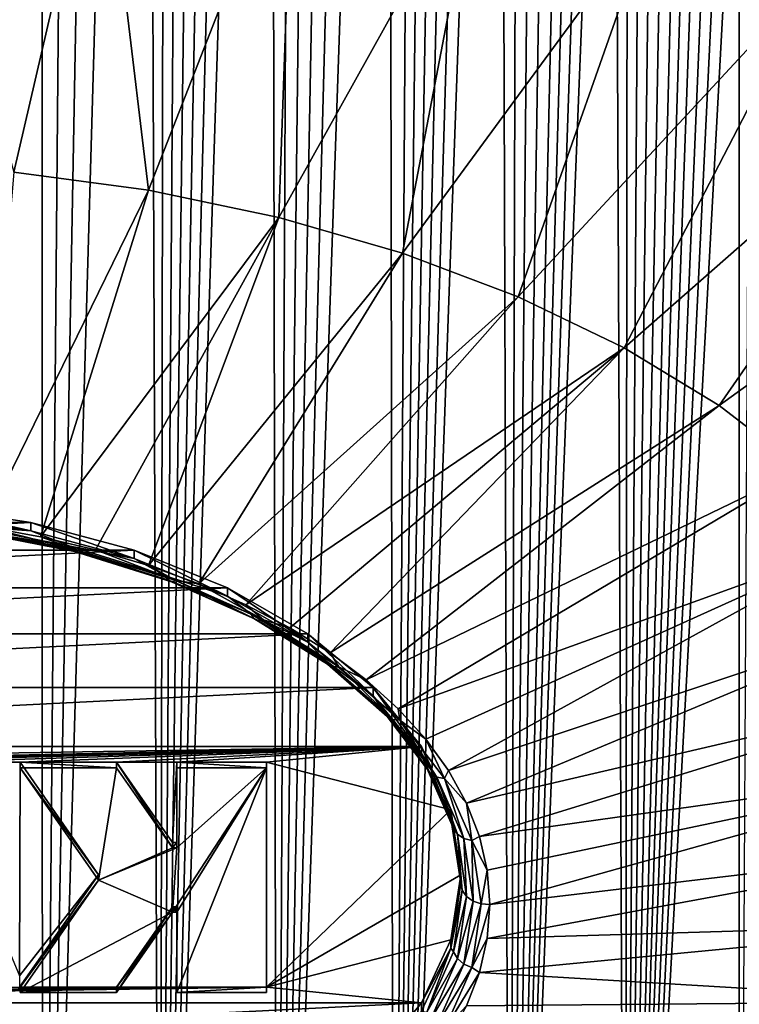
# Model space of a CAD drawing. Header units: metres. Extents: x -109 to 109, y -67 to 73.
# Tile 31 of 253: x -74.87 to -69.37, y -59.19 to -51.66. Entities that reach past the tile are written whole.
import ezdxf

# ---------------------------------------------------------------- set-up
doc = ezdxf.new("R2010")
doc.units = ezdxf.units.M
doc.layers.add('solid_508035_K244200000C76', color=7, linetype='CONTINUOUS')

msp = doc.modelspace()

# ---------------------------------------------------------------- linework, layer by layer
at = {"layer": 'solid_508035_K244200000C76'}
for points in [[(-75.599731, -65.608658, 21.212872), (-74.940308, -37.047436, 2.611136), (-74.70533, -37.214687, 2.69353)], [(-74.700043, -65.59407, 21.122684), (-75.599731, -65.608658, 21.212872), (-74.70533, -37.214687, 2.69353)], [(-74.700043, -65.59407, 21.122684), (-74.70533, -37.214687, 2.69353), (-74.455589, -37.419041, 2.7943)], [(-74.700043, -65.59407, 21.122684), (-74.455589, -37.419041, 2.7943), (-74.189796, -37.666904, 2.916644)], [(-74.700043, -65.59407, 21.122684), (-74.189796, -37.666904, 2.916644), (-73.907097, -37.965702, 3.064343)], [(-73.801872, -65.569534, 20.971836), (-74.700043, -65.59407, 21.122684), (-73.907097, -37.965702, 3.064343)], [(-73.801872, -65.569534, 20.971836), (-73.907097, -37.965702, 3.064343), (-73.759285, -38.136799, 3.149051)], [(-73.801872, -65.569534, 20.971836), (-73.759285, -38.136799, 3.149051), (-73.607162, -38.323063, 3.241272)], [(-73.801872, -65.569534, 20.971836), (-73.607162, -38.323063, 3.241272), (-73.450836, -38.52644, 3.342153)], [(-73.801872, -65.569534, 20.971836), (-73.450836, -38.52644, 3.342153), (-73.290344, -38.747047, 3.451632)], [(-73.801872, -65.569534, 20.971836), (-73.290344, -38.747047, 3.451632), (-73.125717, -38.98698, 3.570931)], [(-73.801872, -65.569534, 20.971836), (-73.125717, -38.98698, 3.570931), (-72.956993, -39.246357, 3.699981)], [(-72.906136, -65.534698, 20.759565), (-73.801872, -65.569534, 20.971836), (-72.956993, -39.246357, 3.699981)], [(-72.906136, -65.534698, 20.759565), (-72.956993, -39.246357, 3.699981), (-72.784256, -39.527634, 3.840244)], [(-72.906136, -65.534698, 20.759565), (-72.784256, -39.527634, 3.840244), (-72.607552, -39.830948, 3.99166)], [(-72.906136, -65.534698, 20.759565), (-72.607552, -39.830948, 3.99166), (-72.426949, -40.158997, 4.155838)], [(-72.906136, -65.534698, 20.759565), (-72.426949, -40.158997, 4.155838), (-72.242508, -40.511944, 4.332733)], [(-72.906136, -65.534698, 20.759565), (-72.242508, -40.511944, 4.332733), (-72.054375, -40.892792, 4.524172)], [(-72.013908, -65.489105, 20.484844), (-72.906136, -65.534698, 20.759565), (-72.054375, -40.892792, 4.524172)], [(-72.013908, -65.489105, 20.484844), (-72.054375, -40.892792, 4.524172), (-71.862625, -41.301769, 4.730148)], [(-72.013908, -65.489105, 20.484844), (-71.862625, -41.301769, 4.730148), (-71.73291, -41.592068, 4.87681)], [(-72.013908, -65.489105, 20.484844), (-71.73291, -41.592068, 4.87681), (-71.601669, -41.895927, 5.030523)], [(-72.013908, -65.489105, 20.484844), (-71.601669, -41.895927, 5.030523), (-71.469002, -42.214573, 5.192062)], [(-72.013908, -65.489105, 20.484844), (-71.469002, -42.214573, 5.192062), (-71.335014, -42.549408, 5.362327)], [(-72.013908, -65.489105, 20.484844), (-71.335014, -42.549408, 5.362327), (-71.199654, -42.89954, 5.540668)], [(-71.126297, -65.432106, 20.146332), (-72.013908, -65.489105, 20.484844), (-71.199654, -42.89954, 5.540668)], [(-71.126297, -65.432106, 20.146332), (-71.199654, -42.89954, 5.540668), (-71.063072, -43.266483, 5.728074)], [(-71.126297, -65.432106, 20.146332), (-71.063072, -43.266483, 5.728074), (-70.925407, -43.651752, 5.925537)], [(-71.126297, -65.432106, 20.146332), (-70.925407, -43.651752, 5.925537), (-70.786583, -44.054317, 6.132305)], [(-71.126297, -65.432106, 20.146332), (-70.786583, -44.054317, 6.132305), (-70.646835, -44.476032, 6.349634)], [(-71.126297, -65.432106, 20.146332), (-70.646835, -44.476032, 6.349634), (-70.541565, -44.80608, 6.520373)], [(-71.126297, -65.432106, 20.146332), (-70.541565, -44.80608, 6.520373), (-70.435776, -45.146961, 6.697053)], [(-71.126297, -65.432106, 20.146332), (-70.435776, -45.146961, 6.697053), (-70.32959, -45.499363, 6.880151)], [(-70.244637, -65.362885, 19.742418), (-71.126297, -65.432106, 20.146332), (-70.32959, -45.499363, 6.880151)], [(-70.244637, -65.362885, 19.742418), (-70.32959, -45.499363, 6.880151), (-70.223167, -45.864483, 7.070504)], [(-70.244637, -65.362885, 19.742418), (-70.223167, -45.864483, 7.070504), (-70.116631, -46.243134, 7.268679)], [(-70.244637, -65.362885, 19.742418), (-70.116631, -46.243134, 7.268679), (-70.009773, -46.634075, 7.473772)], [(-70.244637, -65.362885, 19.742418), (-70.009773, -46.634075, 7.473772), (-69.902786, -47.038223, 7.686447)], [(-70.244637, -65.362885, 19.742418), (-69.902786, -47.038223, 7.686447), (-69.795929, -47.456955, 7.907714)], [(-70.244637, -65.362885, 19.742418), (-69.795929, -47.456955, 7.907714), (-69.710663, -47.803131, 8.091419)], [(-70.244637, -65.362885, 19.742418), (-69.710663, -47.803131, 8.091419), (-69.625374, -48.158123, 8.280232)], [(-70.244637, -65.362885, 19.742418), (-69.625374, -48.158123, 8.280232), (-69.540161, -48.522388, 8.474495)], [(-70.244637, -65.362885, 19.742418), (-69.540161, -48.522388, 8.474495), (-69.455208, -48.896824, 8.67488)], [(-70.244637, -65.362885, 19.742418), (-69.455208, -48.896824, 8.67488), (-69.370682, -49.282326, 8.882061)], [(-69.370621, -65.28051, 19.27137), (-70.244637, -65.362885, 19.742418), (-69.370682, -49.282326, 8.882061)], [(-69.370621, -65.28051, 19.27137), (-69.370682, -49.282326, 8.882061), (-69.286674, -49.679409, 9.096417)], [(-74.250961, -49.937416, 50.53743), (-75.746925, -49.837124, 50.68066), (-74.918633, -52.822147, 47.93486)], [(-74.250961, -49.937416, 50.53743), (-74.918633, -52.822147, 47.93486), (-73.888153, -52.962231, 47.734802)], [(-72.785416, -50.136642, 50.252903), (-74.250961, -49.937416, 50.53743), (-73.888153, -52.962231, 47.734802)], [(-72.785416, -50.136642, 50.252903), (-73.888153, -52.962231, 47.734802), (-72.892998, -53.169983, 47.438099)], [(-71.370102, -50.43211, 49.830933), (-72.785416, -50.136642, 50.252903), (-72.892998, -53.169983, 47.438099)], [(-71.370102, -50.43211, 49.830933), (-72.892998, -53.169983, 47.438099), (-71.946625, -53.442596, 47.048767)], [(-70.024162, -50.819824, 49.277222), (-71.370102, -50.43211, 49.830933), (-71.946625, -53.442596, 47.048767)], [(-70.024162, -50.819824, 49.277222), (-71.946625, -53.442596, 47.048767), (-71.061829, -53.776386, 46.572067)], [(-68.765793, -51.29454, 48.599258), (-70.024162, -50.819824, 49.277222), (-71.061829, -53.776386, 46.572067)], [(-68.765793, -51.29454, 48.599258), (-71.061829, -53.776386, 46.572067), (-70.250572, -54.166836, 46.01445)], [(-67.612022, -51.849838, 47.80621), (-68.765793, -51.29454, 48.599258), (-70.250572, -54.166836, 46.01445)], [(-67.612022, -51.849838, 47.80621), (-70.250572, -54.166836, 46.01445), (-69.523827, -54.608662, 45.383453)], [(-66.578438, -52.478207, 46.908802), (-67.612022, -51.849838, 47.80621), (-69.523827, -54.608662, 45.383453)], [(-66.578438, -52.478207, 46.908802), (-69.523827, -54.608662, 45.383453), (-68.891418, -55.095894, 44.687611)], [(-75.148766, -55.534851, 45.042278), (-73.888153, -52.962231, 47.734802), (-74.918633, -52.822147, 47.93486)], [(-75.148766, -55.534851, 45.042278), (-74.714378, -55.613407, 44.930092), (-73.888153, -52.962231, 47.734802)], [(-74.714378, -55.613407, 44.930092), (-72.892998, -53.169983, 47.438099), (-73.888153, -52.962231, 47.734802)], [(-74.714378, -55.613407, 44.930092), (-74.293587, -55.713379, 44.787315), (-72.892998, -53.169983, 47.438099)], [(-74.293587, -55.713379, 44.787315), (-73.889587, -55.834007, 44.615044), (-72.892998, -53.169983, 47.438099)], [(-73.889587, -55.834007, 44.615044), (-71.946625, -53.442596, 47.048767), (-72.892998, -53.169983, 47.438099)], [(-73.889587, -55.834007, 44.615044), (-73.505447, -55.974369, 44.414581), (-71.946625, -53.442596, 47.048767)], [(-73.505447, -55.974369, 44.414581), (-71.061829, -53.776386, 46.572067), (-71.946625, -53.442596, 47.048767)], [(-73.505447, -55.974369, 44.414581), (-73.144096, -56.133404, 44.187454), (-71.061829, -53.776386, 46.572067)], [(-73.144096, -56.133404, 44.187454), (-70.250572, -54.166836, 46.01445), (-71.061829, -53.776386, 46.572067)], [(-73.144096, -56.133404, 44.187454), (-72.808296, -56.309898, 43.935398), (-70.250572, -54.166836, 46.01445)], [(-72.808296, -56.309898, 43.935398), (-72.500587, -56.502506, 43.660324), (-70.250572, -54.166836, 46.01445)], [(-72.500587, -56.502506, 43.660324), (-69.523827, -54.608662, 45.383453), (-70.250572, -54.166836, 46.01445)], [(-72.500587, -56.502506, 43.660324), (-72.22332, -56.709763, 43.364334), (-69.523827, -54.608662, 45.383453)], [(-72.22332, -56.709763, 43.364334), (-68.891418, -55.095894, 44.687611), (-69.523827, -54.608662, 45.383453)], [(-72.22332, -56.709763, 43.364334), (-71.9786, -56.930092, 43.049671), (-68.891418, -55.095894, 44.687611)], [(-71.9786, -56.930092, 43.049671), (-68.361908, -55.621944, 43.936337), (-68.891418, -55.095894, 44.687611)], [(-78.210121, -55.505318, 44.600994), (-74.789879, -55.505318, 44.600994), (-75.631775, -55.375923, 44.785786)], [(-74.789925, -55.569527, 44.645977), (-75.631783, -55.440144, 44.830753), (-75.631775, -55.375923, 44.785786)], [(-74.789925, -55.569527, 44.645977), (-75.631775, -55.375923, 44.785786), (-74.789879, -55.505318, 44.600994)], [(-75.269859, -55.531902, 44.814037), (-75.631783, -55.440144, 44.830753), (-74.789925, -55.569527, 44.645977)], [(-78.999985, -55.716576, 44.299282), (-74.000015, -55.716576, 44.299282), (-74.789879, -55.505318, 44.600994)], [(-78.999985, -55.716576, 44.299282), (-74.789879, -55.505318, 44.600994), (-78.210121, -55.505318, 44.600994)], [(-75.269859, -55.531902, 44.814037), (-74.789925, -55.569527, 44.645977), (-74.487083, -55.686039, 44.59391)], [(-75.269859, -55.531902, 44.814037), (-74.487083, -55.686039, 44.59391), (-75.261971, -55.562, 44.873119)], [(-74.000023, -55.780792, 44.344257), (-74.789925, -55.569527, 44.645977), (-74.789879, -55.505318, 44.600994)], [(-74.000023, -55.780792, 44.344257), (-74.789879, -55.505318, 44.600994), (-74.000015, -55.716576, 44.299282)], [(-75.261971, -55.562, 44.873119), (-74.474182, -55.717121, 44.651577), (-75.249802, -55.571045, 44.938141)], [(-74.487083, -55.686039, 44.59391), (-74.474182, -55.717121, 44.651577), (-75.261971, -55.562, 44.873119)], [(-75.249802, -55.571045, 44.938141), (-74.454262, -55.727692, 44.714424), (-75.234688, -55.558029, 45.001862)], [(-74.474182, -55.717121, 44.651577), (-74.454262, -55.727692, 44.714424), (-75.249802, -55.571045, 44.938141)], [(-75.234688, -55.558029, 45.001862), (-74.429535, -55.716572, 44.77544), (-75.148766, -55.534851, 45.042278)], [(-74.454262, -55.727692, 44.714424), (-74.429535, -55.716572, 44.77544), (-75.234688, -55.558029, 45.001862)], [(-74.429535, -55.716572, 44.77544), (-74.714378, -55.613407, 44.930092), (-75.148766, -55.534851, 45.042278)], [(-74.487083, -55.686039, 44.59391), (-74.789925, -55.569527, 44.645977), (-74.000023, -55.780792, 44.344257)], [(-74.429535, -55.716572, 44.77544), (-74.293587, -55.713379, 44.787315), (-74.714378, -55.613407, 44.930092)], [(-71.9786, -56.930092, 43.049671), (-71.768288, -57.161816, 42.718731), (-68.361908, -55.621944, 43.936337)], [(-71.768288, -57.161816, 42.718731), (-71.593979, -57.403179, 42.374031), (-68.361908, -55.621944, 43.936337)], [(-71.593979, -57.403179, 42.374031), (-67.942451, -56.179695, 43.139782), (-68.361908, -55.621944, 43.936337)], [(-79.713951, -56.003319, 43.889771), (-73.286049, -56.003319, 43.889771), (-74.000015, -55.716576, 44.299282)], [(-79.713951, -56.003319, 43.889771), (-74.000015, -55.716576, 44.299282), (-78.999985, -55.716576, 44.299282)], [(-74.487083, -55.686039, 44.59391), (-74.000023, -55.780792, 44.344257), (-73.759209, -55.911972, 44.271244)], [(-74.487083, -55.686039, 44.59391), (-73.759209, -55.911972, 44.271244), (-74.474182, -55.717121, 44.651577)], [(-74.474182, -55.717121, 44.651577), (-73.741646, -55.944504, 44.326843), (-74.454262, -55.727692, 44.714424)], [(-73.759209, -55.911972, 44.271244), (-73.741646, -55.944504, 44.326843), (-74.474182, -55.717121, 44.651577)], [(-74.454262, -55.727692, 44.714424), (-73.714523, -55.95731, 44.386494), (-74.429535, -55.716572, 44.77544)], [(-73.741646, -55.944504, 44.326843), (-73.714523, -55.95731, 44.386494), (-74.454262, -55.727692, 44.714424)], [(-74.429535, -55.716572, 44.77544), (-73.680855, -55.948963, 44.44355), (-74.293587, -55.713379, 44.787315)], [(-73.714523, -55.95731, 44.386494), (-73.680855, -55.948963, 44.44355), (-74.429535, -55.716572, 44.77544)], [(-73.680855, -55.948963, 44.44355), (-73.889587, -55.834007, 44.615044), (-74.293587, -55.713379, 44.787315)], [(-73.286087, -56.06752, 43.934765), (-74.000023, -55.780792, 44.344257), (-74.000015, -55.716576, 44.299282)], [(-73.286087, -56.06752, 43.934765), (-74.000015, -55.716576, 44.299282), (-73.286049, -56.003319, 43.889771)], [(-73.759209, -55.911972, 44.271244), (-74.000023, -55.780792, 44.344257), (-73.286087, -56.06752, 43.934765)], [(-73.680855, -55.948963, 44.44355), (-73.505447, -55.974369, 44.414581), (-73.889587, -55.834007, 44.615044)], [(-73.759209, -55.911972, 44.271244), (-73.286087, -56.06752, 43.934765), (-73.106102, -56.203541, 43.854839)], [(-73.759209, -55.911972, 44.271244), (-73.106102, -56.203541, 43.854839), (-73.741646, -55.944504, 44.326843)], [(-73.741646, -55.944504, 44.326843), (-73.084351, -56.237942, 43.907772), (-73.714523, -55.95731, 44.386494)], [(-73.106102, -56.203541, 43.854839), (-73.084351, -56.237942, 43.907772), (-73.741646, -55.944504, 44.326843)], [(-73.714523, -55.95731, 44.386494), (-73.050766, -56.253632, 43.963303), (-73.680855, -55.948963, 44.44355)], [(-73.084351, -56.237942, 43.907772), (-73.050766, -56.253632, 43.963303), (-73.714523, -55.95731, 44.386494)], [(-73.680855, -55.948963, 44.44355), (-73.009079, -56.248867, 44.015244), (-73.505447, -55.974369, 44.414581)], [(-73.050766, -56.253632, 43.963303), (-73.009079, -56.248867, 44.015244), (-73.680855, -55.948963, 44.44355)], [(-73.009079, -56.248867, 44.015244), (-73.144096, -56.133404, 44.187454), (-73.505447, -55.974369, 44.414581)], [(-80.330231, -56.356804, 43.384941), (-72.669769, -56.356804, 43.384941), (-73.286049, -56.003319, 43.889771)], [(-80.330231, -56.356804, 43.384941), (-73.286049, -56.003319, 43.889771), (-79.713951, -56.003319, 43.889771)], [(-72.6698, -56.421005, 43.429935), (-73.286087, -56.06752, 43.934765), (-73.286049, -56.003319, 43.889771)], [(-72.6698, -56.421005, 43.429935), (-73.286049, -56.003319, 43.889771), (-72.669769, -56.356804, 43.384941)], [(-73.106102, -56.203541, 43.854839), (-73.286087, -56.06752, 43.934765), (-72.6698, -56.421005, 43.429935)], [(-73.009079, -56.248867, 44.015244), (-72.808296, -56.309898, 43.935398), (-73.144096, -56.133404, 44.187454)], [(-73.106102, -56.203541, 43.854839), (-72.6698, -56.421005, 43.429935), (-72.54557, -56.552792, 43.35606)], [(-73.106102, -56.203541, 43.854839), (-72.54557, -56.552792, 43.35606), (-73.084351, -56.237942, 43.907772)], [(-71.593979, -57.403179, 42.374031), (-71.457016, -57.65234, 42.018188), (-67.942451, -56.179695, 43.139782)], [(-71.457016, -57.65234, 42.018188), (-67.638725, -56.761608, 42.308727), (-67.942451, -56.179695, 43.139782)], [(-73.084351, -56.237942, 43.907772), (-72.520226, -56.589432, 43.405792), (-73.050766, -56.253632, 43.963303)], [(-72.54557, -56.552792, 43.35606), (-72.520226, -56.589432, 43.405792), (-73.084351, -56.237942, 43.907772)], [(-73.050766, -56.253632, 43.963303), (-72.481094, -56.608578, 43.456387), (-73.009079, -56.248867, 44.015244)], [(-72.520226, -56.589432, 43.405792), (-72.481094, -56.608578, 43.456387), (-73.050766, -56.253632, 43.963303)], [(-73.009079, -56.248867, 44.015244), (-72.432526, -56.608105, 43.502201), (-72.808296, -56.309898, 43.935398)], [(-72.481094, -56.608578, 43.456387), (-72.432526, -56.608105, 43.502201), (-73.009079, -56.248867, 44.015244)], [(-80.830116, -56.766289, 42.800137), (-72.169884, -56.766289, 42.800137), (-72.669769, -56.356804, 43.384941)], [(-80.830116, -56.766289, 42.800137), (-72.669769, -56.356804, 43.384941), (-80.330231, -56.356804, 43.384941)], [(-72.432526, -56.608105, 43.502201), (-72.500587, -56.502506, 43.660324), (-72.808296, -56.309898, 43.935398)], [(-72.169891, -56.830498, 42.845123), (-72.6698, -56.421005, 43.429935), (-72.669769, -56.356804, 43.384941)], [(-72.169891, -56.830498, 42.845123), (-72.669769, -56.356804, 43.384941), (-72.169884, -56.766289, 42.800137)], [(-72.54557, -56.552792, 43.35606), (-72.6698, -56.421005, 43.429935), (-72.169891, -56.830498, 42.845123)], [(-72.432526, -56.608105, 43.502201), (-72.22332, -56.709763, 43.364334), (-72.500587, -56.502506, 43.660324)], [(-72.54557, -56.552792, 43.35606), (-72.169891, -56.830498, 42.845123), (-72.092903, -56.950199, 42.788506)], [(-72.54557, -56.552792, 43.35606), (-72.092903, -56.950199, 42.788506), (-72.520226, -56.589432, 43.405792)], [(-72.520226, -56.589432, 43.405792), (-72.064659, -56.989384, 42.834602), (-72.481094, -56.608578, 43.456387)], [(-72.092903, -56.950199, 42.788506), (-72.064659, -56.989384, 42.834602), (-72.520226, -56.589432, 43.405792)], [(-72.481094, -56.608578, 43.456387), (-72.021042, -57.012463, 42.879578), (-72.432526, -56.608105, 43.502201)], [(-72.064659, -56.989384, 42.834602), (-72.021042, -57.012463, 42.879578), (-72.481094, -56.608578, 43.456387)], [(-72.432526, -56.608105, 43.502201), (-71.966919, -57.016869, 42.918423), (-72.22332, -56.709763, 43.364334)], [(-72.021042, -57.012463, 42.879578), (-71.966919, -57.016869, 42.918423), (-72.432526, -56.608105, 43.502201)], [(-71.966919, -57.016869, 42.918423), (-71.9786, -56.930092, 43.049671), (-72.22332, -56.709763, 43.364334)], [(-81.198471, -57.219379, 42.153057), (-71.801529, -57.219379, 42.153057), (-72.169884, -56.766289, 42.800137)], [(-81.198471, -57.219379, 42.153057), (-72.169884, -56.766289, 42.800137), (-80.830116, -56.766289, 42.800137)], [(-71.801552, -57.283562, 42.198074), (-72.169891, -56.830498, 42.845123), (-72.169884, -56.766289, 42.800137)], [(-71.801552, -57.283562, 42.198074), (-72.169884, -56.766289, 42.800137), (-71.801529, -57.219379, 42.153057)], [(-71.457016, -57.65234, 42.018188), (-71.358429, -57.907398, 41.653931), (-67.638725, -56.761608, 42.308727)], [(-71.358429, -57.907398, 41.653931), (-67.454826, -57.35981, 41.454411), (-67.638725, -56.761608, 42.308727)], [(-72.092903, -56.950199, 42.788506), (-72.169891, -56.830498, 42.845123), (-71.801552, -57.283562, 42.198074)], [(-72.092903, -56.950199, 42.788506), (-71.801552, -57.283562, 42.198074), (-71.760452, -57.384918, 42.16766)], [(-72.092903, -56.950199, 42.788506), (-71.760452, -57.384918, 42.16766), (-72.064659, -56.989384, 42.834602)], [(-71.966919, -57.016869, 42.918423), (-71.768288, -57.161816, 42.718731), (-71.9786, -56.930092, 43.049671)], [(-72.064659, -56.989384, 42.834602), (-71.73008, -57.426888, 42.209778), (-72.021042, -57.012463, 42.879578)], [(-71.760452, -57.384918, 42.16766), (-71.73008, -57.426888, 42.209778), (-72.064659, -56.989384, 42.834602)], [(-72.021042, -57.012463, 42.879578), (-71.683174, -57.454273, 42.248611), (-71.966919, -57.016869, 42.918423)], [(-71.73008, -57.426888, 42.209778), (-71.683174, -57.454273, 42.248611), (-72.021042, -57.012463, 42.879578)], [(-71.966919, -57.016869, 42.918423), (-71.624962, -57.464016, 42.279831), (-71.768288, -57.161816, 42.718731)], [(-71.683174, -57.454273, 42.248611), (-71.624962, -57.464016, 42.279831), (-71.966919, -57.016869, 42.918423)], [(-71.624962, -57.464016, 42.279831), (-71.593979, -57.403179, 42.374031), (-71.768288, -57.161816, 42.718731)], [(-79.421021, -57.339874, 41.980976), (-71.801529, -57.219379, 42.153057), (-81.198471, -57.219379, 42.153057)], [(-79.421021, -57.339874, 41.980976), (-77.442856, -57.339874, 41.980972), (-71.801529, -57.219379, 42.153057)], [(-77.442856, -57.339874, 41.980972), (-76.757141, -57.339874, 41.980972), (-71.801529, -57.219379, 42.153057)], [(-76.757141, -57.339874, 41.980972), (-76.242859, -57.339874, 41.980972), (-71.801529, -57.219379, 42.153057)], [(-76.242859, -57.339874, 41.980972), (-75.557144, -57.339874, 41.980972), (-71.801529, -57.219379, 42.153057)], [(-75.557144, -57.339874, 41.980972), (-74.871712, -57.339874, 41.980972), (-71.801529, -57.219379, 42.153057)], [(-74.871712, -57.339874, 41.980972), (-74.133179, -57.339874, 41.980972), (-71.801529, -57.219379, 42.153057)], [(-74.133179, -57.339874, 41.980972), (-73.671715, -57.339874, 41.980972), (-71.801529, -57.219379, 42.153057)], [(-73.671715, -57.339874, 41.980972), (-72.986, -57.339874, 41.980972), (-71.801529, -57.219379, 42.153057)], [(-72.986, -57.339874, 41.980972), (-71.575966, -57.702229, 41.463474), (-71.801529, -57.219379, 42.153057)], [(-71.575966, -57.766445, 41.508446), (-71.801552, -57.283562, 42.198074), (-71.801529, -57.219379, 42.153057)], [(-71.575966, -57.766445, 41.508446), (-71.801529, -57.219379, 42.153057), (-71.575966, -57.702229, 41.463474)], [(-75.557144, -57.339874, 41.980972), (-74.876717, -58.974567, 39.646389), (-74.871712, -57.339874, 41.980972)], [(-74.876717, -58.974567, 39.646389), (-74.271713, -58.200237, 40.752247), (-74.871712, -57.339874, 41.980972)], [(-74.133179, -57.380833, 42.009651), (-74.133179, -57.339874, 41.980972), (-74.871712, -57.339874, 41.980972)], [(-74.871712, -57.380833, 42.009651), (-74.871712, -57.339874, 41.980972), (-74.271713, -58.200237, 40.752247)], [(-74.133179, -57.380833, 42.009651), (-74.871712, -57.339874, 41.980972), (-74.871712, -57.380833, 42.009651)], [(-74.133179, -57.339874, 41.980972), (-73.704605, -57.954418, 41.10331), (-73.671715, -57.339874, 41.980972)], [(-73.704605, -57.995377, 41.131989), (-73.704605, -57.954418, 41.10331), (-74.133179, -57.339874, 41.980972)], [(-73.704605, -57.995377, 41.131989), (-74.133179, -57.339874, 41.980972), (-74.133179, -57.380833, 42.009651)], [(-73.704605, -57.954418, 41.10331), (-73.671715, -57.954418, 41.10331), (-73.671715, -57.339874, 41.980972)], [(-72.986, -57.380833, 42.009651), (-72.986, -57.339874, 41.980972), (-73.671715, -57.339874, 41.980972)], [(-73.671715, -57.380833, 42.009651), (-73.671715, -57.339874, 41.980972), (-73.671715, -57.954418, 41.10331)], [(-72.986, -57.380833, 42.009651), (-73.671715, -57.339874, 41.980972), (-73.671715, -57.380833, 42.009651)], [(-72.986, -57.339874, 41.980972), (-72.986, -59.060604, 39.523518), (-71.575966, -57.702229, 41.463474)], [(-72.986, -59.101559, 39.552197), (-72.986, -59.060604, 39.523518), (-72.986, -57.339874, 41.980972)], [(-72.986, -57.380833, 42.009651), (-72.986, -59.101559, 39.552197), (-72.986, -57.339874, 41.980972)], [(-71.760452, -57.384918, 42.16766), (-71.801552, -57.283562, 42.198074), (-71.575966, -57.766445, 41.508446)], [(-74.871712, -57.380833, 42.009651), (-74.271713, -58.200237, 40.752247), (-74.271713, -58.241196, 40.780926)], [(-74.133179, -57.380833, 42.009651), (-74.871712, -57.380833, 42.009651), (-74.271713, -58.241196, 40.780926)], [(-73.704605, -57.995377, 41.131989), (-74.133179, -57.380833, 42.009651), (-74.271713, -58.241196, 40.780926)], [(-72.986, -57.380833, 42.009651), (-73.704605, -58.487015, 40.429859), (-73.671715, -58.487015, 40.429859)], [(-72.986, -57.380833, 42.009651), (-73.671715, -57.995377, 41.131989), (-73.704605, -58.487015, 40.429859)], [(-73.671715, -57.380833, 42.009651), (-73.671715, -57.954418, 41.10331), (-73.671715, -57.995377, 41.131989)], [(-72.986, -57.380833, 42.009651), (-73.671715, -59.101559, 39.552197), (-72.986, -59.101559, 39.552197)], [(-72.986, -57.380833, 42.009651), (-73.671715, -58.487015, 40.429859), (-73.671715, -59.101559, 39.552197)], [(-72.986, -57.380833, 42.009651), (-73.671715, -57.380833, 42.009651), (-73.671715, -57.995377, 41.131989)], [(-71.760452, -57.384918, 42.16766), (-71.575966, -57.766445, 41.508446), (-71.557289, -57.845097, 41.51046)], [(-71.760452, -57.384918, 42.16766), (-71.557289, -57.845097, 41.51046), (-71.73008, -57.426888, 42.209778)], [(-71.624962, -57.464016, 42.279831), (-71.457016, -57.65234, 42.018188), (-71.593979, -57.403179, 42.374031)], [(-71.358429, -57.907398, 41.653931), (-71.298981, -58.166409, 41.284023), (-67.454826, -57.35981, 41.454411)], [(-71.298981, -58.166409, 41.284023), (-71.279114, -58.427395, 40.911301), (-67.454826, -57.35981, 41.454411)], [(-71.279114, -58.427395, 40.911301), (-67.39325, -57.966209, 40.588379), (-67.454826, -57.35981, 41.454411)], [(-71.73008, -57.426888, 42.209778), (-71.525612, -57.890015, 41.548363), (-71.683174, -57.454273, 42.248611)], [(-71.557289, -57.845097, 41.51046), (-71.525612, -57.890015, 41.548363), (-71.73008, -57.426888, 42.209778)], [(-71.683174, -57.454273, 42.248611), (-71.476692, -57.921955, 41.580692), (-71.624962, -57.464016, 42.279831)], [(-71.525612, -57.890015, 41.548363), (-71.476692, -57.921955, 41.580692), (-71.683174, -57.454273, 42.248611)], [(-71.624962, -57.464016, 42.279831), (-71.415985, -57.937351, 41.60384), (-71.457016, -57.65234, 42.018188)], [(-71.476692, -57.921955, 41.580692), (-71.415985, -57.937351, 41.60384), (-71.624962, -57.464016, 42.279831)], [(-72.986, -59.060604, 39.523518), (-71.5, -58.200237, 40.752247), (-71.575966, -57.702229, 41.463474)], [(-71.575966, -57.766445, 41.508446), (-71.575966, -57.702229, 41.463474), (-71.5, -58.200237, 40.752247)], [(-71.415985, -57.937351, 41.60384), (-71.358429, -57.907398, 41.653931), (-71.457016, -57.65234, 42.018188)], [(-71.5, -58.264458, 40.797215), (-71.575966, -57.766445, 41.508446), (-71.5, -58.200237, 40.752247)], [(-71.557289, -57.845097, 41.51046), (-71.575966, -57.766445, 41.508446), (-71.5, -58.264458, 40.797215)], [(-71.557289, -57.845097, 41.51046), (-71.5, -58.264458, 40.797215), (-71.488945, -58.318176, 40.834827)], [(-71.557289, -57.845097, 41.51046), (-71.488945, -58.318176, 40.834827), (-71.525612, -57.890015, 41.548363)], [(-71.525612, -57.890015, 41.548363), (-71.488945, -58.318176, 40.834827), (-71.456825, -58.366131, 40.868404)], [(-71.525612, -57.890015, 41.548363), (-71.456825, -58.366131, 40.868404), (-71.476692, -57.921955, 41.580692)], [(-71.476692, -57.921955, 41.580692), (-71.456825, -58.366131, 40.868404), (-71.407234, -58.402748, 40.894047)], [(-71.476692, -57.921955, 41.580692), (-71.407234, -58.402748, 40.894047), (-71.415985, -57.937351, 41.60384)], [(-71.415985, -57.937351, 41.60384), (-71.298981, -58.166409, 41.284023), (-71.358429, -57.907398, 41.653931)], [(-71.415985, -57.937351, 41.60384), (-71.345688, -58.423958, 40.908894), (-71.298981, -58.166409, 41.284023)], [(-71.415985, -57.937351, 41.60384), (-71.407234, -58.402748, 40.894047), (-71.345688, -58.423958, 40.908894)], [(-73.671715, -57.995377, 41.131989), (-74.271713, -58.241196, 40.780926), (-73.704605, -58.487015, 40.429859)], [(-73.671715, -57.995377, 41.131989), (-73.704605, -57.995377, 41.131989), (-74.271713, -58.241196, 40.780926)], [(-73.704605, -57.995377, 41.131989), (-73.671715, -57.954418, 41.10331), (-73.704605, -57.954418, 41.10331)], [(-73.671715, -57.995377, 41.131989), (-73.671715, -57.954418, 41.10331), (-73.704605, -57.995377, 41.131989)], [(-71.298981, -58.688366, 40.538593), (-67.39325, -57.966209, 40.588379), (-71.279114, -58.427395, 40.911301)], [(-71.298981, -58.688366, 40.538593), (-67.454826, -58.572613, 39.722347), (-67.39325, -57.966209, 40.588379)], [(-71.345688, -58.423958, 40.908894), (-71.279114, -58.427395, 40.911301), (-71.298981, -58.166409, 41.284023)], [(-74.876717, -59.060604, 39.523518), (-74.871712, -59.060604, 39.523518), (-74.271713, -58.200237, 40.752247)], [(-74.876717, -59.060604, 39.523518), (-74.271713, -58.200237, 40.752247), (-74.876717, -58.974567, 39.646389)], [(-74.271713, -58.241196, 40.780926), (-74.271713, -58.200237, 40.752247), (-74.871712, -59.060604, 39.523518)], [(-74.271713, -58.241196, 40.780926), (-74.871712, -59.060604, 39.523518), (-74.871712, -59.101559, 39.552197)], [(-74.271713, -58.241196, 40.780926), (-74.871712, -59.101559, 39.552197), (-73.704605, -58.487015, 40.429859)], [(-72.986, -59.060604, 39.523518), (-71.575966, -58.698246, 40.041016), (-71.5, -58.200237, 40.752247)], [(-71.575966, -58.698246, 40.041016), (-71.5, -58.264458, 40.797215), (-71.5, -58.200237, 40.752247)], [(-71.575958, -58.762459, 40.085995), (-71.5, -58.264458, 40.797215), (-71.575966, -58.698246, 40.041016)], [(-71.488945, -58.318176, 40.834827), (-71.5, -58.264458, 40.797215), (-71.575958, -58.762459, 40.085995)], [(-71.488945, -58.318176, 40.834827), (-71.575958, -58.762459, 40.085995), (-71.557289, -58.79126, 40.159195)], [(-71.488945, -58.318176, 40.834827), (-71.557289, -58.79126, 40.159195), (-71.456825, -58.366131, 40.868404)], [(-71.557289, -58.79126, 40.159195), (-71.525612, -58.842243, 40.188442), (-71.456825, -58.366131, 40.868404)], [(-71.456825, -58.366131, 40.868404), (-71.525612, -58.842243, 40.188442), (-71.407234, -58.402748, 40.894047)], [(-73.671715, -58.446056, 40.40118), (-73.704605, -58.446056, 40.40118), (-74.133179, -59.060604, 39.523518)], [(-74.133179, -59.101559, 39.552197), (-74.133179, -59.060604, 39.523518), (-73.704605, -58.446056, 40.40118)], [(-73.671715, -59.060604, 39.523518), (-73.671715, -58.446056, 40.40118), (-74.133179, -59.060604, 39.523518)], [(-74.133179, -59.101559, 39.552197), (-73.704605, -58.446056, 40.40118), (-73.704605, -58.487015, 40.429859)], [(-73.671715, -58.487015, 40.429859), (-73.704605, -58.446056, 40.40118), (-73.671715, -58.446056, 40.40118)], [(-73.704605, -58.487015, 40.429859), (-73.704605, -58.446056, 40.40118), (-73.671715, -58.487015, 40.429859)], [(-73.671715, -58.487015, 40.429859), (-73.671715, -58.446056, 40.40118), (-73.671715, -59.060604, 39.523518)], [(-71.525612, -58.842243, 40.188442), (-71.476692, -58.883545, 40.207397), (-71.407234, -58.402748, 40.894047)], [(-71.407234, -58.402748, 40.894047), (-71.476692, -58.883545, 40.207397), (-71.345688, -58.423958, 40.908894)], [(-71.476692, -58.883545, 40.207397), (-71.415985, -58.910564, 40.213951), (-71.345688, -58.423958, 40.908894)], [(-71.345688, -58.423958, 40.908894), (-71.415985, -58.910564, 40.213951), (-71.279114, -58.427395, 40.911301)], [(-71.415985, -58.910564, 40.213951), (-71.298981, -58.688366, 40.538593), (-71.279114, -58.427395, 40.911301)], [(-74.871712, -59.101559, 39.552197), (-74.133179, -59.101559, 39.552197), (-73.704605, -58.487015, 40.429859)], [(-73.671715, -58.487015, 40.429859), (-73.671715, -59.060604, 39.523518), (-73.671715, -59.101559, 39.552197)], [(-71.358421, -58.947361, 40.168709), (-67.638725, -59.170815, 38.868027), (-67.454826, -58.572613, 39.722347)], [(-71.298981, -58.688366, 40.538593), (-71.358421, -58.947361, 40.168709), (-67.454826, -58.572613, 39.722347)], [(-72.986, -59.060604, 39.523518), (-71.801529, -59.181095, 39.351437), (-71.575966, -58.698246, 40.041016)], [(-71.575958, -58.762459, 40.085995), (-71.575966, -58.698246, 40.041016), (-71.801529, -59.181095, 39.351437)], [(-71.415985, -58.910564, 40.213951), (-71.358421, -58.947361, 40.168709), (-71.298981, -58.688366, 40.538593)], [(-71.801537, -59.245327, 39.396385), (-71.575958, -58.762459, 40.085995), (-71.801529, -59.181095, 39.351437)], [(-71.760452, -59.251438, 39.501995), (-71.575958, -58.762459, 40.085995), (-71.801537, -59.245327, 39.396385)], [(-71.557289, -58.79126, 40.159195), (-71.575958, -58.762459, 40.085995), (-71.760452, -59.251438, 39.501995)], [(-71.557289, -58.79126, 40.159195), (-71.760452, -59.251438, 39.501995), (-71.525612, -58.842243, 40.188442)], [(-71.760452, -59.251438, 39.501995), (-71.73008, -59.30537, 39.527031), (-71.525612, -58.842243, 40.188442)], [(-71.525612, -58.842243, 40.188442), (-71.73008, -59.30537, 39.527031), (-71.476692, -58.883545, 40.207397)], [(-71.73008, -59.30537, 39.527031), (-71.683174, -59.351227, 39.539482), (-71.476692, -58.883545, 40.207397)], [(-71.476692, -58.883545, 40.207397), (-71.683174, -59.351227, 39.539482), (-71.415985, -58.910564, 40.213951)], [(-71.683174, -59.351227, 39.539482), (-71.624962, -59.383896, 39.53796), (-71.415985, -58.910564, 40.213951)], [(-71.415985, -58.910564, 40.213951), (-71.624962, -59.383896, 39.53796), (-71.358421, -58.947361, 40.168709)], [(-71.624962, -59.383896, 39.53796), (-71.457001, -59.202412, 39.804459), (-71.358421, -58.947361, 40.168709)], [(-71.358421, -58.947361, 40.168709), (-71.457001, -59.202412, 39.804459), (-67.638725, -59.170815, 38.868027)], [(-72.986, -59.060604, 39.523518), (-81.198471, -59.181095, 39.351437), (-71.801529, -59.181095, 39.351437)], [(-73.671715, -59.060604, 39.523518), (-81.198471, -59.181095, 39.351437), (-72.986, -59.060604, 39.523518)], [(-74.133179, -59.060604, 39.523518), (-74.871712, -59.060604, 39.523518), (-81.198471, -59.181095, 39.351437)], [(-74.876717, -59.060604, 39.523518), (-81.198471, -59.181095, 39.351437), (-74.871712, -59.060604, 39.523518)], [(-73.671715, -59.060604, 39.523518), (-74.133179, -59.060604, 39.523518), (-81.198471, -59.181095, 39.351437)], [(-74.871712, -59.101559, 39.552197), (-74.871712, -59.060604, 39.523518), (-74.133179, -59.060604, 39.523518)], [(-74.871712, -59.101559, 39.552197), (-74.133179, -59.060604, 39.523518), (-74.133179, -59.101559, 39.552197)], [(-73.671715, -59.101559, 39.552197), (-73.671715, -59.060604, 39.523518), (-72.986, -59.060604, 39.523518)], [(-73.671715, -59.101559, 39.552197), (-72.986, -59.060604, 39.523518), (-72.986, -59.101559, 39.552197)], [(-71.801529, -59.181095, 39.351437), (-81.198471, -59.181095, 39.351437), (-80.830116, -59.63419, 38.704353)], [(-71.801529, -59.181095, 39.351437), (-80.830116, -59.63419, 38.704353), (-72.169884, -59.63419, 38.704353)], [(-71.801537, -59.245327, 39.396385), (-71.801529, -59.181095, 39.351437), (-72.169884, -59.63419, 38.704353)], [(-71.593956, -59.451569, 39.448627), (-67.942451, -59.752724, 38.036972), (-67.638725, -59.170815, 38.868027)], [(-71.457001, -59.202412, 39.804459), (-71.593956, -59.451569, 39.448627), (-67.638725, -59.170815, 38.868027)]]:
    msp.add_3dface(points, dxfattribs=at)

doc.saveas('drawing.dxf')
